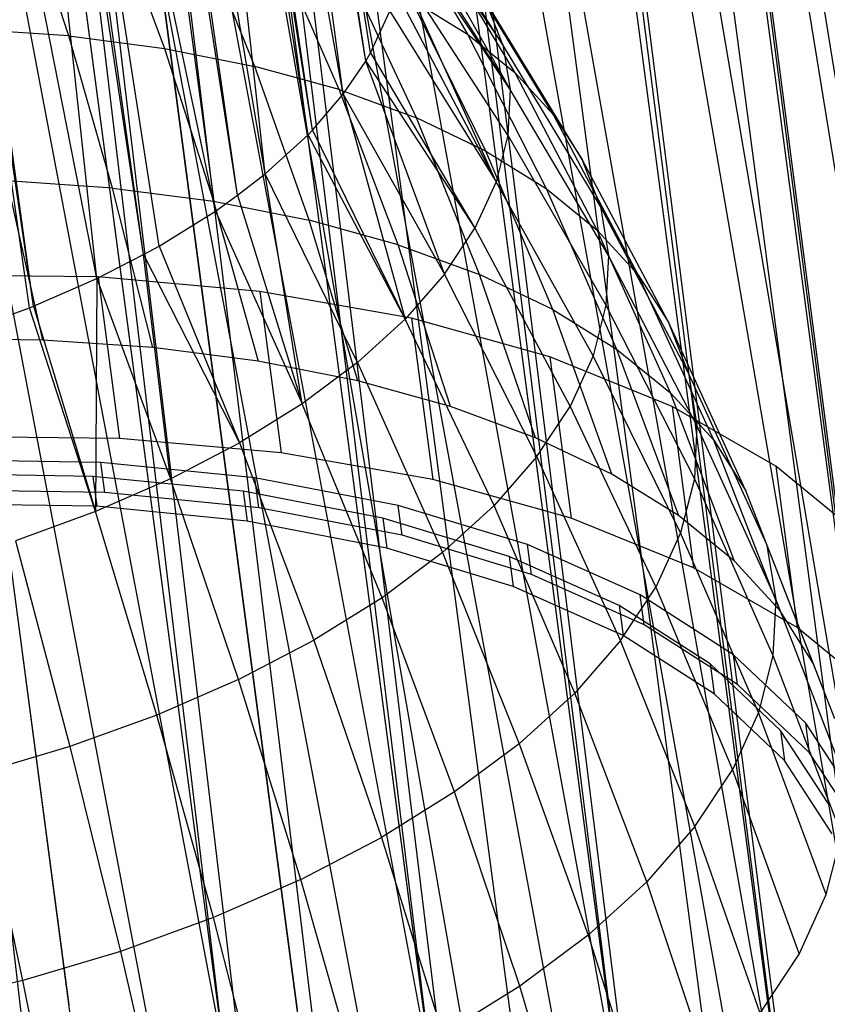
# Model space of a CAD drawing. Extents: x -23.4 to 23.6, y 0.3 to 4.
# Tile 11 of 189: x -22.124 to -21.667, y 1.08 to 1.637. Entities that reach past the tile are written whole.
import ezdxf

# ---------------------------------------------------------------- set-up
doc = ezdxf.new("R2010")
doc.units = 0
doc.header["$MEASUREMENT"] = 0
doc.layers.get('0').update_dxf_attribs({"color": 13, "linetype": 'CONTINUOUS'})

# ---------------------------------------------------------------- blocks, each defined once
blk = doc.blocks.new('FOURTY_V_PM_STL')
at = {"color": 0}
for p, q in [((-22.09624, 1.08014, -3.84648), (-22.477, 3.95314, -2.17325)), ((-22.09624, 1.08014, -3.84648), (-22.477, 3.95314, -2.17325)), ((-21.96707, 1.07754, -3.81261), (-22.34784, 3.95053, -2.13938)), ((-21.96707, 1.07754, -3.81261), (-22.34784, 3.95053, -2.13938)), ((-21.84491, 1.0634, -3.76054), (-22.22567, 3.93639, -2.08731)), ((-21.84491, 1.0634, -3.76054), (-22.22567, 3.93639, -2.08731)), ((-21.73324, 1.03815, -3.69176), (-22.11401, 3.91114, -2.01854)), ((-21.73324, 1.03815, -3.69176), (-22.11401, 3.91114, -2.01854)), ((-21.6353, 1.00249, -3.60826), (-22.01607, 3.87549, -1.93503)), ((-21.6353, 1.00249, -3.60826), (-22.01607, 3.87549, -1.93503)), ((-21.57031, 0.51212, -2.75148), (-21.95108, 3.38512, -1.07825)), ((-21.57031, 0.51212, -2.75148), (-21.95108, 3.38512, -1.07825)), ((-21.65559, 0.45219, -2.66798), (-22.03635, 3.32518, -0.99475)), ((-21.65559, 0.45219, -2.66798), (-22.03635, 3.32518, -0.99475)), ((-21.75681, 0.39872, -2.59921), (-22.13758, 3.27171, -0.92598)), ((-21.75681, 0.39872, -2.59921), (-22.13758, 3.27171, -0.92598)), ((-22.32862, 2.73885, -2.81284), (-22.00813, 1.04879, -3.7726)), ((-22.32862, 2.73885, -2.81284), (-22.00813, 1.04879, -3.7726)), ((-22.23198, 2.73775, -2.78895), (-22.00813, 1.04879, -3.7726)), ((-22.23198, 2.73775, -2.78895), (-22.00813, 1.04879, -3.7726)), ((-22.20915, 2.73644, -2.78151), (-21.89054, 1.03731, -3.72613)), ((-22.20915, 2.73644, -2.78151), (-21.89054, 1.03731, -3.72613)), ((-22.20915, 2.73644, -2.78151), (-22.00813, 1.04879, -3.7726)), ((-22.20915, 2.73644, -2.78151), (-22.00813, 1.04879, -3.7726)), ((-22.11439, 2.72627, -2.74249), (-21.89054, 1.03731, -3.72613)), ((-22.11439, 2.72627, -2.74249), (-21.89054, 1.03731, -3.72613)), ((-22.09614, 2.72336, -2.73334), (-21.78266, 1.01488, -3.66307)), ((-22.09614, 2.72336, -2.73334), (-21.78266, 1.01488, -3.66307)), ((-22.09614, 2.72336, -2.73334), (-21.89054, 1.03731, -3.72613)), ((-22.09614, 2.72336, -2.73334), (-21.89054, 1.03731, -3.72613)), ((-22.0065, 2.70384, -2.67942), (-21.78266, 1.01488, -3.66307)), ((-22.0065, 2.70384, -2.67942), (-21.78266, 1.01488, -3.66307)), ((-21.99285, 2.7, -2.66973), (-21.68777, 0.98218, -3.58532)), ((-21.99285, 2.7, -2.66973), (-21.68777, 0.98218, -3.58532)), ((-21.99285, 2.7, -2.66973), (-21.78266, 1.01488, -3.66307)), ((-21.99285, 2.7, -2.66973), (-21.78266, 1.01488, -3.66307)), ((-21.91161, 2.67113, -2.60168), (-21.68777, 0.98218, -3.58532)), ((-21.91161, 2.67113, -2.60168), (-21.68777, 0.98218, -3.58532)), ((-21.90225, 2.66702, -2.59249), (-21.60874, 0.9402, -3.49526)), ((-21.90225, 2.66702, -2.59249), (-21.60874, 0.9402, -3.49526)), ((-21.90225, 2.66702, -2.59249), (-21.68777, 0.98218, -3.58532)), ((-21.90225, 2.66702, -2.59249), (-21.68777, 0.98218, -3.58532)), ((-21.75681, 0.39872, -2.59921), (-22.151, 2.66038, -1.21793)), ((-21.87108, 0.35325, -2.54714), (-22.151, 2.66038, -1.21793)), ((-21.87108, 0.35325, -2.54714), (-22.151, 2.66038, -1.21793)), ((-21.75681, 0.39872, -2.59921), (-22.151, 2.66038, -1.21793)), ((-21.87108, 0.35325, -2.54714), (-22.1757, 2.65164, -1.20855)), ((-21.87108, 0.35325, -2.54714), (-22.1757, 2.65164, -1.20855)), ((-21.83259, 2.62915, -2.51161), (-21.60874, 0.9402, -3.49526)), ((-21.83259, 2.62915, -2.51161), (-21.60874, 0.9402, -3.49526)), ((-21.82696, 2.62538, -2.50385), (-21.548, 0.89022, -3.39561)), ((-21.82696, 2.62538, -2.50385), (-21.548, 0.89022, -3.39561)), ((-21.82696, 2.62538, -2.50385), (-21.60874, 0.9402, -3.49526)), ((-21.82696, 2.62538, -2.50385), (-21.60874, 0.9402, -3.49526)), ((-21.9951, 0.31709, -2.51327), (-22.29972, 2.61548, -1.17469)), ((-21.9951, 0.31709, -2.51327), (-22.29972, 2.61548, -1.17469)), ((-21.78028, 2.27325, -1.88861), (-21.5609, 0.57918, -2.86449)), ((-21.78028, 2.27325, -1.88861), (-21.5609, 0.57918, -2.86449)), ((-21.78028, 2.27325, -1.88861), (-21.51527, 0.64327, -2.96414)), ((-21.78028, 2.27325, -1.88861), (-21.51527, 0.64327, -2.96414)), ((-21.78474, 2.26814, -1.88084), (-21.5609, 0.57918, -2.86449)), ((-21.78474, 2.26814, -1.88084), (-21.5609, 0.57918, -2.86449)), ((-21.92835, 1.61367, -2.48026), (-22.02767, 2.26486, -2.12493)), ((-21.92835, 1.61367, -2.48026), (-22.02767, 2.26486, -2.12493)), ((-21.92562, 1.61837, -2.48771), (-22.02767, 2.26486, -2.12493)), ((-21.92562, 1.61837, -2.48771), (-22.02767, 2.26486, -2.12493)), ((-21.94108, 1.595, -2.45111), (-22.03207, 2.25707, -2.11254)), ((-21.94108, 1.595, -2.45111), (-22.03207, 2.25707, -2.11254)), ((-21.92835, 1.61367, -2.48026), (-22.03207, 2.25707, -2.11254)), ((-21.92835, 1.61367, -2.48026), (-22.03207, 2.25707, -2.11254)), ((-21.95853, 1.57472, -2.42026), (-22.05492, 2.22634, -2.06498)), ((-21.95853, 1.57472, -2.42026), (-22.05492, 2.22634, -2.06498)), ((-21.94108, 1.595, -2.45111), (-22.05492, 2.22634, -2.06498)), ((-21.94108, 1.595, -2.45111), (-22.05492, 2.22634, -2.06498)), ((-21.98525, 1.55006, -2.38399), (-22.06089, 2.21989, -2.05527)), ((-21.96103, 1.57214, -2.4164), (-22.06089, 2.21989, -2.05527)), ((-21.98525, 1.55006, -2.38399), (-22.06089, 2.21989, -2.05527)), ((-21.96103, 1.57214, -2.4164), (-22.06089, 2.21989, -2.05527)), ((-21.95853, 1.57472, -2.42026), (-22.06089, 2.21989, -2.05527)), ((-21.95853, 1.57472, -2.42026), (-22.06089, 2.21989, -2.05527)), ((-21.84214, 2.21343, -1.79997), (-21.62626, 0.51807, -2.77442)), ((-21.84214, 2.21343, -1.79997), (-21.62626, 0.51807, -2.77442)), ((-21.84214, 2.21343, -1.79997), (-21.5609, 0.57918, -2.86449)), ((-21.84214, 2.21343, -1.79997), (-21.5609, 0.57918, -2.86449)), ((-21.8501, 2.20702, -1.79078), (-21.62626, 0.51807, -2.77442)), ((-21.8501, 2.20702, -1.79078), (-21.62626, 0.51807, -2.77442)), ((-22.00091, 1.53788, -2.36664), (-22.0947, 2.18973, -2.01117)), ((-22.00091, 1.53788, -2.36664), (-22.0947, 2.18973, -2.01117)), ((-21.98525, 1.55006, -2.38399), (-22.0947, 2.18973, -2.01117)), ((-21.98525, 1.55006, -2.38399), (-22.0947, 2.18973, -2.01117)), ((-22.01347, 1.52899, -2.35424), (-22.10133, 2.18472, -2.00409)), ((-22.01347, 1.52899, -2.35424), (-22.10133, 2.18472, -2.00409)), ((-22.00091, 1.53788, -2.36664), (-22.10133, 2.18472, -2.00409)), ((-22.00091, 1.53788, -2.36664), (-22.10133, 2.18472, -2.00409)), ((-22.05411, 1.50432, -2.32113), (-22.14566, 2.15626, -1.96531)), ((-22.04536, 1.50918, -2.32749), (-22.14566, 2.15626, -1.96531)), ((-22.05411, 1.50432, -2.32113), (-22.14566, 2.15626, -1.96531)), ((-22.04536, 1.50918, -2.32749), (-22.14566, 2.15626, -1.96531)), ((-22.01347, 1.52899, -2.35424), (-22.14566, 2.15626, -1.96531)), ((-22.01347, 1.52899, -2.35424), (-22.14566, 2.15626, -1.96531)), ((-21.92102, 2.15799, -1.72273), (-21.70935, 0.46177, -2.69668)), ((-21.92102, 2.15799, -1.72273), (-21.70935, 0.46177, -2.69668)), ((-21.92102, 2.15799, -1.72273), (-21.62626, 0.51807, -2.77442)), ((-21.92102, 2.15799, -1.72273), (-21.62626, 0.51807, -2.77442)), ((-22.08057, 1.49086, -2.30404), (-22.15212, 2.15269, -1.96065)), ((-22.08057, 1.49086, -2.30404), (-22.15212, 2.15269, -1.96065)), ((-22.05411, 1.50432, -2.32113), (-22.15212, 2.15269, -1.96065)), ((-22.05411, 1.50432, -2.32113), (-22.15212, 2.15269, -1.96065)), ((-21.9332, 2.15073, -1.71303), (-21.70935, 0.46177, -2.69668)), ((-21.9332, 2.15073, -1.71303), (-21.70935, 0.46177, -2.69668)), ((-22.11643, 1.47513, -2.28519), (-22.20606, 2.12709, -1.92897)), ((-22.11643, 1.47513, -2.28519), (-22.20606, 2.12709, -1.92897)), ((-22.08057, 1.49086, -2.30404), (-22.20606, 2.12709, -1.92897)), ((-22.08057, 1.49086, -2.30404), (-22.20606, 2.12709, -1.92897)), ((-22.11868, 1.47423, -2.28415), (-22.21161, 2.12483, -1.92634)), ((-22.11868, 1.47423, -2.28415), (-22.21161, 2.12483, -1.92634)), ((-22.11643, 1.47513, -2.28519), (-22.21161, 2.12483, -1.92634)), ((-22.11643, 1.47513, -2.28519), (-22.21161, 2.12483, -1.92634)), ((-22.01466, 2.10853, -1.65911), (-21.80767, 0.41202, -2.63361)), ((-22.01466, 2.10853, -1.65911), (-21.80767, 0.41202, -2.63361)), ((-22.01466, 2.10853, -1.65911), (-21.70935, 0.46177, -2.69668)), ((-22.01466, 2.10853, -1.65911), (-21.70935, 0.46177, -2.69668)), ((-22.03151, 2.10097, -1.64997), (-21.80767, 0.41202, -2.63361)), ((-22.03151, 2.10097, -1.64997), (-21.80767, 0.41202, -2.63361)), ((-22.12035, 2.06647, -1.61095), (-21.91821, 0.3703, -2.58715)), ((-22.12035, 2.06647, -1.61095), (-21.91821, 0.3703, -2.58715)), ((-22.12035, 2.06647, -1.61095), (-21.80767, 0.41202, -2.63361)), ((-22.12035, 2.06647, -1.61095), (-21.80767, 0.41202, -2.63361)), ((-22.14205, 2.05926, -1.6035), (-21.91821, 0.3703, -2.58715)), ((-22.14205, 2.05926, -1.6035), (-21.91821, 0.3703, -2.58715)), ((-22.23507, 2.03302, -1.57962), (-22.03762, 0.3379, -2.55869)), ((-22.23507, 2.03302, -1.57962), (-22.03762, 0.3379, -2.55869)), ((-22.23507, 2.03302, -1.57962), (-21.91821, 0.3703, -2.58715)), ((-22.23507, 2.03302, -1.57962), (-21.91821, 0.3703, -2.58715)), ((-21.8509, 1.623, -2.7038), (-21.9185, 1.7305, -2.67863)), ((-21.8509, 1.623, -2.7038), (-21.9185, 1.7305, -2.67863)), ((-22.09643, 1.62797, -3.23154), (-22.12308, 1.70954, -3.14402)), ((-22.09643, 1.62797, -3.23154), (-22.12308, 1.70954, -3.14402)), ((-21.91986, 1.71249, -2.87316), (-21.87075, 1.62894, -2.9482)), ((-21.91986, 1.71249, -2.87316), (-21.87075, 1.62894, -2.9482)), ((-21.91144, 1.71163, -2.64463), (-21.8509, 1.623, -2.7038)), ((-21.91144, 1.71163, -2.64463), (-21.8509, 1.623, -2.7038)), ((-21.91144, 1.71163, -2.64463), (-21.84674, 1.5977, -2.65941)), ((-21.91144, 1.71163, -2.64463), (-21.84674, 1.5977, -2.65941)), ((-22.07253, 1.70298, -3.12125), (-22.04231, 1.62095, -3.20716)), ((-22.07253, 1.70298, -3.12125), (-22.04231, 1.62095, -3.20716)), ((-21.99109, 1.61079, -3.17807), (-22.0247, 1.6935, -3.09408)), ((-21.99109, 1.61079, -3.17807), (-22.0247, 1.6935, -3.09408)), ((-21.908, 1.69283, -2.61155), (-21.84674, 1.5977, -2.65941)), ((-21.908, 1.69283, -2.61155), (-21.84674, 1.5977, -2.65941)), ((-21.84379, 1.60706, -2.90449), (-21.89511, 1.6924, -2.83302)), ((-21.84379, 1.60706, -2.90449), (-21.89511, 1.6924, -2.83302)), ((-21.84674, 1.5977, -2.65941), (-21.90771, 1.68888, -2.60471)), ((-21.84674, 1.5977, -2.65941), (-21.90771, 1.68888, -2.60471)), ((-21.94336, 1.59762, -3.14459), (-21.98012, 1.6812, -3.06282)), ((-21.94336, 1.59762, -3.14459), (-21.98012, 1.6812, -3.06282)), ((-21.82213, 1.58334, -2.85884), (-21.87522, 1.67062, -2.7911)), ((-21.82213, 1.58334, -2.85884), (-21.87522, 1.67062, -2.7911)), ((-21.89965, 1.58158, -3.10711), (-21.93931, 1.66622, -3.02781)), ((-21.89965, 1.58158, -3.10711), (-21.93931, 1.66622, -3.02781)), ((-21.85467, 1.54555, -2.57167), (-21.90884, 1.66558, -2.56495)), ((-21.848, 1.57178, -2.6152), (-21.90884, 1.66558, -2.56495)), ((-21.85467, 1.54555, -2.57167), (-21.90884, 1.66558, -2.56495)), ((-21.848, 1.57178, -2.6152), (-21.90884, 1.66558, -2.56495)), ((-21.91132, 1.65346, -2.54472), (-21.85467, 1.54555, -2.57167)), ((-21.91132, 1.65346, -2.54472), (-21.85467, 1.54555, -2.57167)), ((-21.86047, 1.56286, -3.06605), (-21.90271, 1.64873, -2.98946)), ((-21.90271, 1.64873, -2.98946), (-21.87075, 1.62894, -2.9482)), ((-21.90271, 1.64873, -2.98946), (-21.87075, 1.62894, -2.9482)), ((-21.86047, 1.56286, -3.06605), (-21.90271, 1.64873, -2.98946)), ((-21.8509, 1.623, -2.7038), (-21.86043, 1.6474, -2.74786)), ((-21.8509, 1.623, -2.7038), (-21.86043, 1.6474, -2.74786)), ((-21.80603, 1.55805, -2.81175), (-21.86043, 1.6474, -2.74786)), ((-21.80603, 1.55805, -2.81175), (-21.86043, 1.6474, -2.74786)), ((-21.92562, 1.61837, -2.48771), (-21.91484, 1.64198, -2.52581)), ((-21.92562, 1.61837, -2.48771), (-21.91484, 1.64198, -2.52581)), ((-21.91484, 1.64198, -2.52581), (-21.85467, 1.54555, -2.57167)), ((-21.91484, 1.64198, -2.52581), (-21.85467, 1.54555, -2.57167)), ((-22.09643, 1.62797, -3.23154), (-22.15284, 1.63178, -3.25092)), ((-22.09643, 1.62797, -3.23154), (-22.15284, 1.63178, -3.25092)), ((-22.07168, 1.54199, -3.31532), (-22.09643, 1.62797, -3.23154)), ((-22.09643, 1.62797, -3.23154), (-22.04231, 1.62095, -3.20716)), ((-22.09643, 1.62797, -3.23154), (-22.04231, 1.62095, -3.20716)), ((-22.07168, 1.54199, -3.31532), (-22.09643, 1.62797, -3.23154)), ((-21.87075, 1.62894, -2.9482), (-21.82625, 1.54166, -3.02186)), ((-21.87075, 1.62894, -2.9482), (-21.82625, 1.54166, -3.02186)), ((-21.87075, 1.62894, -2.9482), (-21.84379, 1.60706, -2.90449)), ((-21.87075, 1.62894, -2.9482), (-21.84379, 1.60706, -2.90449)), ((-22.04231, 1.62095, -3.20716), (-22.01455, 1.53458, -3.28959)), ((-22.04231, 1.62095, -3.20716), (-22.01455, 1.53458, -3.28959)), ((-22.04231, 1.62095, -3.20716), (-21.99109, 1.61079, -3.17807)), ((-22.04231, 1.62095, -3.20716), (-21.99109, 1.61079, -3.17807)), ((-21.79565, 1.53148, -2.76377), (-21.8509, 1.623, -2.7038)), ((-21.8509, 1.623, -2.7038), (-21.84674, 1.5977, -2.65941)), ((-21.8509, 1.623, -2.7038), (-21.84674, 1.5977, -2.65941)), ((-21.79565, 1.53148, -2.76377), (-21.8509, 1.623, -2.7038)), ((-21.92835, 1.61367, -2.48026), (-21.92562, 1.61837, -2.48771)), ((-21.92835, 1.61367, -2.48026), (-21.92562, 1.61837, -2.48771)), ((-21.92562, 1.61837, -2.48771), (-21.86667, 1.51929, -2.52932)), ((-21.92562, 1.61837, -2.48771), (-21.86667, 1.51929, -2.52932)), ((-21.94336, 1.59762, -3.14459), (-21.99109, 1.61079, -3.17807)), ((-21.94336, 1.59762, -3.14459), (-21.99109, 1.61079, -3.17807)), ((-21.96049, 1.52386, -3.25888), (-21.99109, 1.61079, -3.17807)), ((-21.96049, 1.52386, -3.25888), (-21.99109, 1.61079, -3.17807)), ((-21.94108, 1.595, -2.45111), (-21.92835, 1.61367, -2.48026)), ((-21.94108, 1.595, -2.45111), (-21.92835, 1.61367, -2.48026)), ((-21.88385, 1.4933, -2.48861), (-21.92835, 1.61367, -2.48026)), ((-21.92835, 1.61367, -2.48026), (-21.86667, 1.51929, -2.52932)), ((-21.92835, 1.61367, -2.48026), (-21.86667, 1.51929, -2.52932)), ((-21.88385, 1.4933, -2.48861), (-21.92835, 1.61367, -2.48026)), ((-21.82213, 1.58334, -2.85884), (-21.84379, 1.60706, -2.90449)), ((-21.82213, 1.58334, -2.85884), (-21.84379, 1.60706, -2.90449)), ((-21.79738, 1.51824, -2.97507), (-21.84379, 1.60706, -2.90449)), ((-21.79738, 1.51824, -2.97507), (-21.84379, 1.60706, -2.90449)), ((-21.95853, 1.57472, -2.42026), (-21.94108, 1.595, -2.45111)), ((-21.95853, 1.57472, -2.42026), (-21.94108, 1.595, -2.45111)), ((-21.9101, 1.50996, -3.22354), (-21.94336, 1.59762, -3.14459)), ((-21.94336, 1.59762, -3.14459), (-21.89965, 1.58158, -3.10711)), ((-21.94336, 1.59762, -3.14459), (-21.89965, 1.58158, -3.10711)), ((-21.9101, 1.50996, -3.22354), (-21.94336, 1.59762, -3.14459)), ((-21.94108, 1.595, -2.45111), (-21.88385, 1.4933, -2.48861)), ((-21.94108, 1.595, -2.45111), (-21.88385, 1.4933, -2.48861)), ((-21.94108, 1.595, -2.45111), (-21.90604, 1.46789, -2.45002)), ((-21.94108, 1.595, -2.45111), (-21.90604, 1.46789, -2.45002)), ((-21.84674, 1.5977, -2.65941), (-21.848, 1.57178, -2.6152)), ((-21.84674, 1.5977, -2.65941), (-21.848, 1.57178, -2.6152)), ((-21.79112, 1.50393, -2.71543), (-21.84674, 1.5977, -2.65941)), ((-21.79112, 1.50393, -2.71543), (-21.84674, 1.5977, -2.65941)), ((-21.86047, 1.56286, -3.06605), (-21.89965, 1.58158, -3.10711)), ((-21.86047, 1.56286, -3.06605), (-21.89965, 1.58158, -3.10711)), ((-21.86396, 1.49303, -3.18397), (-21.89965, 1.58158, -3.10711)), ((-21.86396, 1.49303, -3.18397), (-21.89965, 1.58158, -3.10711)), ((-21.77419, 1.49284, -2.92618), (-21.82213, 1.58334, -2.85884)), ((-21.82213, 1.58334, -2.85884), (-21.80603, 1.55805, -2.81175)), ((-21.82213, 1.58334, -2.85884), (-21.80603, 1.55805, -2.81175)), ((-21.77419, 1.49284, -2.92618), (-21.82213, 1.58334, -2.85884)), ((-21.98525, 1.55006, -2.38399), (-21.96103, 1.57214, -2.4164)), ((-21.98525, 1.55006, -2.38399), (-21.96103, 1.57214, -2.4164)), ((-21.96103, 1.57214, -2.4164), (-21.95853, 1.57472, -2.42026)), ((-21.96103, 1.57214, -2.4164), (-21.95853, 1.57472, -2.42026)), ((-21.90604, 1.46789, -2.45002), (-21.96103, 1.57214, -2.4164)), ((-21.90604, 1.46789, -2.45002), (-21.96103, 1.57214, -2.4164)), ((-21.95853, 1.57472, -2.42026), (-21.90604, 1.46789, -2.45002)), ((-21.95853, 1.57472, -2.42026), (-21.90604, 1.46789, -2.45002)), ((-21.848, 1.57178, -2.6152), (-21.85467, 1.54555, -2.57167)), ((-21.848, 1.57178, -2.6152), (-21.85467, 1.54555, -2.57167)), ((-21.848, 1.57178, -2.6152), (-21.7925, 1.47571, -2.66729)), ((-21.848, 1.57178, -2.6152), (-21.7925, 1.47571, -2.66729)), ((-21.82259, 1.47326, -3.14062), (-21.86047, 1.56286, -3.06605)), ((-21.86047, 1.56286, -3.06605), (-21.82625, 1.54166, -3.02186)), ((-21.86047, 1.56286, -3.06605), (-21.82625, 1.54166, -3.02186)), ((-21.82259, 1.47326, -3.14062), (-21.86047, 1.56286, -3.06605)), ((-21.79565, 1.53148, -2.76377), (-21.80603, 1.55805, -2.81175)), ((-21.79565, 1.53148, -2.76377), (-21.80603, 1.55805, -2.81175)), ((-21.75694, 1.46576, -2.87577), (-21.80603, 1.55805, -2.81175)), ((-21.75694, 1.46576, -2.87577), (-21.80603, 1.55805, -2.81175)), ((-22.00091, 1.53788, -2.36664), (-21.98525, 1.55006, -2.38399)), ((-22.00091, 1.53788, -2.36664), (-21.98525, 1.55006, -2.38399)), ((-21.96435, 1.4199, -2.3809), (-21.98525, 1.55006, -2.38399)), ((-21.93297, 1.44333, -2.41398), (-21.98525, 1.55006, -2.38399)), ((-21.96435, 1.4199, -2.3809), (-21.98525, 1.55006, -2.38399)), ((-21.93297, 1.44333, -2.41398), (-21.98525, 1.55006, -2.38399)), ((-22.07168, 1.54199, -3.31532), (-22.13123, 1.54602, -3.33578)), ((-22.07168, 1.54199, -3.31532), (-22.13123, 1.54602, -3.33578)), ((-22.11101, 1.45602, -3.4165), (-22.13123, 1.54602, -3.33578)), ((-22.11101, 1.45602, -3.4165), (-22.13123, 1.54602, -3.33578)), ((-21.85467, 1.54555, -2.57167), (-21.86667, 1.51929, -2.52932)), ((-21.85467, 1.54555, -2.57167), (-21.86667, 1.51929, -2.52932)), ((-21.79976, 1.44714, -2.61989), (-21.85467, 1.54555, -2.57167)), ((-21.79976, 1.44714, -2.61989), (-21.85467, 1.54555, -2.57167)), ((-22.04891, 1.45183, -3.39517), (-22.07168, 1.54199, -3.31532)), ((-22.07168, 1.54199, -3.31532), (-22.01455, 1.53458, -3.28959)), ((-22.07168, 1.54199, -3.31532), (-22.01455, 1.53458, -3.28959)), ((-22.04891, 1.45183, -3.39517), (-22.07168, 1.54199, -3.31532)), ((-22.01347, 1.52899, -2.35424), (-22.00091, 1.53788, -2.36664)), ((-22.01347, 1.52899, -2.35424), (-22.00091, 1.53788, -2.36664)), ((-22.00091, 1.53788, -2.36664), (-21.96435, 1.4199, -2.3809)), ((-22.00091, 1.53788, -2.36664), (-21.96435, 1.4199, -2.3809)), ((-21.82625, 1.54166, -3.02186), (-21.78647, 1.45089, -3.09398)), ((-21.82625, 1.54166, -3.02186), (-21.78647, 1.45089, -3.09398)), ((-21.82625, 1.54166, -3.02186), (-21.79738, 1.51824, -2.97507)), ((-21.82625, 1.54166, -3.02186), (-21.79738, 1.51824, -2.97507)), ((-22.01455, 1.53458, -3.28959), (-21.98934, 1.4441, -3.36834)), ((-22.01455, 1.53458, -3.28959), (-21.98934, 1.4441, -3.36834)), ((-22.01455, 1.53458, -3.28959), (-21.96049, 1.52386, -3.25888)), ((-22.01455, 1.53458, -3.28959), (-21.96049, 1.52386, -3.25888)), ((-21.74583, 1.43731, -2.82439), (-21.79565, 1.53148, -2.76377)), ((-21.79565, 1.53148, -2.76377), (-21.79112, 1.50393, -2.71543)), ((-21.79565, 1.53148, -2.76377), (-21.79112, 1.50393, -2.71543)), ((-21.74583, 1.43731, -2.82439), (-21.79565, 1.53148, -2.76377)), ((-22.04536, 1.50918, -2.32749), (-22.01347, 1.52899, -2.35424)), ((-22.04536, 1.50918, -2.32749), (-22.01347, 1.52899, -2.35424)), ((-22.01347, 1.52899, -2.35424), (-21.96435, 1.4199, -2.3809)), ((-22.01347, 1.52899, -2.35424), (-21.96435, 1.4199, -2.3809)), ((-21.9101, 1.50996, -3.22354), (-21.96049, 1.52386, -3.25888)), ((-21.9101, 1.50996, -3.22354), (-21.96049, 1.52386, -3.25888)), ((-21.93296, 1.43292, -3.33631), (-21.96049, 1.52386, -3.25888)), ((-21.93296, 1.43292, -3.33631), (-21.96049, 1.52386, -3.25888)), ((-21.88385, 1.4933, -2.48861), (-21.86667, 1.51929, -2.52932)), ((-21.88385, 1.4933, -2.48861), (-21.86667, 1.51929, -2.52932)), ((-21.86667, 1.51929, -2.52932), (-21.81282, 1.41855, -2.57376)), ((-21.86667, 1.51929, -2.52932), (-21.81282, 1.41855, -2.57376)), ((-21.77419, 1.49284, -2.92618), (-21.79738, 1.51824, -2.97507)), ((-21.77419, 1.49284, -2.92618), (-21.79738, 1.51824, -2.97507)), ((-21.75599, 1.42615, -3.04457), (-21.79738, 1.51824, -2.97507)), ((-21.75599, 1.42615, -3.04457), (-21.79738, 1.51824, -2.97507)), ((-22.05411, 1.50432, -2.32113), (-22.04536, 1.50918, -2.32749)), ((-22.05411, 1.50432, -2.32113), (-22.04536, 1.50918, -2.32749)), ((-22.04536, 1.50918, -2.32749), (-21.99981, 1.39788, -2.35115)), ((-22.04536, 1.50918, -2.32749), (-21.99981, 1.39788, -2.35115)), ((-21.88042, 1.41842, -3.29946), (-21.9101, 1.50996, -3.22354)), ((-21.9101, 1.50996, -3.22354), (-21.86396, 1.49303, -3.18397)), ((-21.9101, 1.50996, -3.22354), (-21.86396, 1.49303, -3.18397)), ((-21.88042, 1.41842, -3.29946), (-21.9101, 1.50996, -3.22354)), ((-22.08057, 1.49086, -2.30404), (-22.05411, 1.50432, -2.32113)), ((-22.08057, 1.49086, -2.30404), (-22.05411, 1.50432, -2.32113)), ((-22.03895, 1.3775, -2.32507), (-22.05411, 1.50432, -2.32113)), ((-22.05411, 1.50432, -2.32113), (-21.99981, 1.39788, -2.35115)), ((-22.05411, 1.50432, -2.32113), (-21.99981, 1.39788, -2.35115)), ((-22.03895, 1.3775, -2.32507), (-22.05411, 1.50432, -2.32113)), ((-21.79112, 1.50393, -2.71543), (-21.7925, 1.47571, -2.66729)), ((-21.79112, 1.50393, -2.71543), (-21.7925, 1.47571, -2.66729)), ((-21.74099, 1.40781, -2.77263), (-21.79112, 1.50393, -2.71543)), ((-21.74099, 1.40781, -2.77263), (-21.79112, 1.50393, -2.71543)), ((-22.07985, 1.49172, -3.4707), (-22.17532, 1.4927, -3.4941)), ((-22.07985, 1.49172, -3.4707), (-22.17532, 1.4927, -3.4941)), ((-21.88385, 1.4933, -2.48861), (-21.90604, 1.46789, -2.45002)), ((-21.88385, 1.4933, -2.48861), (-21.90604, 1.46789, -2.45002)), ((-21.83154, 1.39025, -2.52944), (-21.88385, 1.4933, -2.48861)), ((-21.83154, 1.39025, -2.52944), (-21.88385, 1.4933, -2.48861)), ((-21.82259, 1.47326, -3.14062), (-21.86396, 1.49303, -3.18397)), ((-21.82259, 1.47326, -3.14062), (-21.86396, 1.49303, -3.18397)), ((-21.83231, 1.40077, -3.2582), (-21.86396, 1.49303, -3.18397)), ((-21.83231, 1.40077, -3.2582), (-21.86396, 1.49303, -3.18397)), ((-21.73151, 1.39934, -2.99297), (-21.77419, 1.49284, -2.92618)), ((-21.77419, 1.49284, -2.92618), (-21.75694, 1.46576, -2.87577)), ((-21.77419, 1.49284, -2.92618), (-21.75694, 1.46576, -2.87577)), ((-21.73151, 1.39934, -2.99297), (-21.77419, 1.49284, -2.92618)), ((-22.11643, 1.47513, -2.28519), (-22.08057, 1.49086, -2.30404)), ((-22.11643, 1.47513, -2.28519), (-22.08057, 1.49086, -2.30404)), ((-22.08057, 1.49086, -2.30404), (-22.08134, 1.35901, -2.30296)), ((-22.08057, 1.49086, -2.30404), (-22.08134, 1.35901, -2.30296)), ((-22.08057, 1.49086, -2.30404), (-22.03895, 1.3775, -2.32507)), ((-22.08057, 1.49086, -2.30404), (-22.03895, 1.3775, -2.32507)), ((-21.98828, 1.48357, -3.43588), (-22.07985, 1.49172, -3.4707)), ((-22.07985, 1.49172, -3.4707), (-22.06776, 1.40046, -3.52385)), ((-21.98828, 1.48357, -3.43588), (-22.07985, 1.49172, -3.4707)), ((-22.07985, 1.49172, -3.4707), (-22.06776, 1.40046, -3.52385)), ((-21.90248, 1.46844, -3.39036), (-21.98828, 1.48357, -3.43588)), ((-21.98828, 1.48357, -3.43588), (-21.97619, 1.39232, -3.48903)), ((-21.90248, 1.46844, -3.39036), (-21.98828, 1.48357, -3.43588)), ((-21.98828, 1.48357, -3.43588), (-21.97619, 1.39232, -3.48903)), ((-21.7925, 1.47571, -2.66729), (-21.79976, 1.44714, -2.61989)), ((-21.7925, 1.47571, -2.66729), (-21.79976, 1.44714, -2.61989)), ((-21.7925, 1.47571, -2.66729), (-21.74246, 1.3776, -2.72109)), ((-21.7925, 1.47571, -2.66729), (-21.74246, 1.3776, -2.72109)), ((-22.15928, 1.45947, -2.26806), (-22.11868, 1.47423, -2.28415)), ((-22.15928, 1.45947, -2.26806), (-22.11868, 1.47423, -2.28415)), ((-22.11868, 1.47423, -2.28415), (-22.11643, 1.47513, -2.28519)), ((-22.11868, 1.47423, -2.28415), (-22.11643, 1.47513, -2.28519)), ((-22.08134, 1.35901, -2.30296), (-22.11868, 1.47423, -2.28415)), ((-22.08134, 1.35901, -2.30296), (-22.11868, 1.47423, -2.28415)), ((-22.11643, 1.47513, -2.28519), (-22.08134, 1.35901, -2.30296)), ((-22.11643, 1.47513, -2.28519), (-22.08134, 1.35901, -2.30296)), ((-21.78917, 1.38016, -3.213), (-21.82259, 1.47326, -3.14062)), ((-21.82259, 1.47326, -3.14062), (-21.78647, 1.45089, -3.09398)), ((-21.82259, 1.47326, -3.14062), (-21.78647, 1.45089, -3.09398)), ((-21.78917, 1.38016, -3.213), (-21.82259, 1.47326, -3.14062)), ((-21.90604, 1.46789, -2.45002), (-21.93297, 1.44333, -2.41398)), ((-21.90604, 1.46789, -2.45002), (-21.93297, 1.44333, -2.41398)), ((-21.8557, 1.36257, -2.48741), (-21.90604, 1.46789, -2.45002)), ((-21.8557, 1.36257, -2.48741), (-21.90604, 1.46789, -2.45002)), ((-21.82419, 1.44661, -3.33507), (-21.90248, 1.46844, -3.39036)), ((-21.90248, 1.46844, -3.39036), (-21.89039, 1.37718, -3.44351)), ((-21.82419, 1.44661, -3.33507), (-21.90248, 1.46844, -3.39036)), ((-21.90248, 1.46844, -3.39036), (-21.89039, 1.37718, -3.44351)), ((-21.74583, 1.43731, -2.82439), (-21.75694, 1.46576, -2.87577)), ((-21.74583, 1.43731, -2.82439), (-21.75694, 1.46576, -2.87577)), ((-21.7133, 1.37076, -2.93975), (-21.75694, 1.46576, -2.87577)), ((-21.7133, 1.37076, -2.93975), (-21.75694, 1.46576, -2.87577)), ((-22.11101, 1.45602, -3.4165), (-22.17493, 1.45664, -3.4321)), ((-22.11101, 1.45602, -3.4165), (-22.17493, 1.45664, -3.4321)), ((-22.04891, 1.45183, -3.39517), (-22.11101, 1.45602, -3.4165)), ((-22.04891, 1.45183, -3.39517), (-22.11101, 1.45602, -3.4165)), ((-21.98934, 1.4441, -3.36834), (-22.04891, 1.45183, -3.39517)), ((-21.98934, 1.4441, -3.36834), (-22.04891, 1.45183, -3.39517)), ((-21.78647, 1.45089, -3.09398), (-21.7515, 1.35682, -3.16436)), ((-21.78647, 1.45089, -3.09398), (-21.7515, 1.35682, -3.16436)), ((-21.78647, 1.45089, -3.09398), (-21.75599, 1.42615, -3.04457)), ((-21.78647, 1.45089, -3.09398), (-21.75599, 1.42615, -3.04457)), ((-21.93296, 1.43292, -3.33631), (-21.98934, 1.4441, -3.36834)), ((-21.93296, 1.43292, -3.33631), (-21.98934, 1.4441, -3.36834)), ((-21.93297, 1.44333, -2.41398), (-21.96435, 1.4199, -2.3809)), ((-21.93297, 1.44333, -2.41398), (-21.96435, 1.4199, -2.3809)), ((-21.93297, 1.44333, -2.41398), (-21.88503, 1.33583, -2.44816)), ((-21.93297, 1.44333, -2.41398), (-21.88503, 1.33583, -2.44816)), ((-21.755, 1.41854, -3.27113), (-21.82419, 1.44661, -3.33507)), ((-21.82419, 1.44661, -3.33507), (-21.81209, 1.35535, -3.38822)), ((-21.755, 1.41854, -3.27113), (-21.82419, 1.44661, -3.33507)), ((-21.82419, 1.44661, -3.33507), (-21.81209, 1.35535, -3.38822)), ((-21.79976, 1.44714, -2.61989), (-21.81282, 1.41855, -2.57376)), ((-21.79976, 1.44714, -2.61989), (-21.81282, 1.41855, -2.57376)), ((-21.75023, 1.34701, -2.67033), (-21.79976, 1.44714, -2.61989)), ((-21.75023, 1.34701, -2.67033), (-21.79976, 1.44714, -2.61989)), ((-21.70157, 1.34072, -2.88551), (-21.74583, 1.43731, -2.82439)), ((-21.74583, 1.43731, -2.82439), (-21.74099, 1.40781, -2.77263)), ((-21.74583, 1.43731, -2.82439), (-21.74099, 1.40781, -2.77263)), ((-21.70157, 1.34072, -2.88551), (-21.74583, 1.43731, -2.82439)), ((-21.88042, 1.41842, -3.29946), (-21.93296, 1.43292, -3.33631)), ((-21.88042, 1.41842, -3.29946), (-21.93296, 1.43292, -3.33631)), ((-21.73151, 1.39934, -2.99297), (-21.75599, 1.42615, -3.04457)), ((-21.73151, 1.39934, -2.99297), (-21.75599, 1.42615, -3.04457)), ((-21.71972, 1.33103, -3.11284), (-21.75599, 1.42615, -3.04457)), ((-21.71972, 1.33103, -3.11284), (-21.75599, 1.42615, -3.04457)), ((-21.96435, 1.4199, -2.3809), (-21.99981, 1.39788, -2.35115)), ((-21.96435, 1.4199, -2.3809), (-21.99981, 1.39788, -2.35115)), ((-21.91919, 1.31032, -2.41214), (-21.96435, 1.4199, -2.3809)), ((-21.91919, 1.31032, -2.41214), (-21.96435, 1.4199, -2.3809)), ((-21.83231, 1.40077, -3.2582), (-21.88042, 1.41842, -3.29946)), ((-21.83231, 1.40077, -3.2582), (-21.88042, 1.41842, -3.29946)), ((-21.83154, 1.39025, -2.52944), (-21.81282, 1.41855, -2.57376)), ((-21.83154, 1.39025, -2.52944), (-21.81282, 1.41855, -2.57376)), ((-21.81282, 1.41855, -2.57376), (-21.76422, 1.31639, -2.62094)), ((-21.81282, 1.41855, -2.57376), (-21.76422, 1.31639, -2.62094)), ((-21.69633, 1.3848, -3.19983), (-21.755, 1.41854, -3.27113)), ((-21.755, 1.41854, -3.27113), (-21.74291, 1.32728, -3.32427)), ((-21.69633, 1.3848, -3.19983), (-21.755, 1.41854, -3.27113)), ((-21.755, 1.41854, -3.27113), (-21.74291, 1.32728, -3.32427)), ((-21.74099, 1.40781, -2.77263), (-21.74246, 1.3776, -2.72109)), ((-21.74099, 1.40781, -2.77263), (-21.74246, 1.3776, -2.72109)), ((-21.69646, 1.30958, -2.83087), (-21.74099, 1.40781, -2.77263)), ((-21.69646, 1.30958, -2.83087), (-21.74099, 1.40781, -2.77263)), ((-22.06776, 1.40046, -3.52385), (-22.16323, 1.40144, -3.54725)), ((-22.06776, 1.40046, -3.52385), (-22.16323, 1.40144, -3.54725)), ((-21.97619, 1.39232, -3.48903), (-22.06776, 1.40046, -3.52385)), ((-21.97619, 1.39232, -3.48903), (-22.06776, 1.40046, -3.52385)), ((-22.03895, 1.3775, -2.32507), (-21.99981, 1.39788, -2.35115)), ((-22.03895, 1.3775, -2.32507), (-21.99981, 1.39788, -2.35115)), ((-21.99981, 1.39788, -2.35115), (-21.95781, 1.28633, -2.37974)), ((-21.99981, 1.39788, -2.35115), (-21.95781, 1.28633, -2.37974)), ((-21.78917, 1.38016, -3.213), (-21.83231, 1.40077, -3.2582)), ((-21.78917, 1.38016, -3.213), (-21.83231, 1.40077, -3.2582)), ((-21.69419, 1.30308, -3.05903), (-21.73151, 1.39934, -2.99297)), ((-21.73151, 1.39934, -2.99297), (-21.7133, 1.37076, -2.93975)), ((-21.73151, 1.39934, -2.99297), (-21.7133, 1.37076, -2.93975)), ((-21.69419, 1.30308, -3.05903), (-21.73151, 1.39934, -2.99297)), ((-21.89039, 1.37718, -3.44351), (-21.97619, 1.39232, -3.48903)), ((-21.89039, 1.37718, -3.44351), (-21.97619, 1.39232, -3.48903)), ((-22.07827, 1.38677, -3.46337), (-22.1695, 1.3882, -3.48659)), ((-22.07827, 1.38677, -3.46337), (-22.1695, 1.3882, -3.48659)), ((-22.07603, 1.36987, -3.47321), (-22.07827, 1.38677, -3.46337)), ((-22.07603, 1.36987, -3.47321), (-22.07827, 1.38677, -3.46337)), ((-21.99114, 1.37816, -3.42876), (-22.07827, 1.38677, -3.46337)), ((-21.99114, 1.37816, -3.42876), (-22.07827, 1.38677, -3.46337)), ((-21.83154, 1.39025, -2.52944), (-21.8557, 1.36257, -2.48741)), ((-21.83154, 1.39025, -2.52944), (-21.8557, 1.36257, -2.48741)), ((-21.78426, 1.28609, -2.57348), (-21.83154, 1.39025, -2.52944)), ((-21.78426, 1.28609, -2.57348), (-21.83154, 1.39025, -2.52944)), ((-21.64937, 1.34607, -3.12265), (-21.69633, 1.3848, -3.19983)), ((-21.69633, 1.3848, -3.19983), (-21.68424, 1.29354, -3.25298)), ((-21.64937, 1.34607, -3.12265), (-21.69633, 1.3848, -3.19983)), ((-21.69633, 1.3848, -3.19983), (-21.68424, 1.29354, -3.25298)), ((-22.08275, 1.37892, -3.45091), (-22.17175, 1.38031, -3.47356)), ((-22.08275, 1.37892, -3.45091), (-22.17175, 1.38031, -3.47356)), ((-21.99775, 1.37052, -3.41715), (-22.08275, 1.37892, -3.45091)), ((-22.08275, 1.37892, -3.45091), (-22.08051, 1.36202, -3.46075)), ((-21.99775, 1.37052, -3.41715), (-22.08275, 1.37892, -3.45091)), ((-22.08275, 1.37892, -3.45091), (-22.08051, 1.36202, -3.46075)), ((-22.03895, 1.3775, -2.32507), (-22.08134, 1.35901, -2.30296)), ((-22.03895, 1.3775, -2.32507), (-22.08134, 1.35901, -2.30296)), ((-22.00044, 1.26414, -2.35134), (-22.03895, 1.3775, -2.32507)), ((-22.00044, 1.26414, -2.35134), (-22.03895, 1.3775, -2.32507)), ((-21.9889, 1.36126, -3.43861), (-21.99114, 1.37816, -3.42876)), ((-21.9889, 1.36126, -3.43861), (-21.99114, 1.37816, -3.42876)), ((-21.91004, 1.36257, -3.38354), (-21.99114, 1.37816, -3.42876)), ((-21.91004, 1.36257, -3.38354), (-21.99114, 1.37816, -3.42876)), ((-21.81209, 1.35535, -3.38822), (-21.89039, 1.37718, -3.44351)), ((-21.81209, 1.35535, -3.38822), (-21.89039, 1.37718, -3.44351)), ((-21.7515, 1.35682, -3.16436), (-21.78917, 1.38016, -3.213)), ((-21.7515, 1.35682, -3.16436), (-21.78917, 1.38016, -3.213)), ((-21.74246, 1.3776, -2.72109), (-21.75023, 1.34701, -2.67033)), ((-21.74246, 1.3776, -2.72109), (-21.75023, 1.34701, -2.67033)), ((-21.74246, 1.3776, -2.72109), (-21.69801, 1.27768, -2.77645)), ((-21.74246, 1.3776, -2.72109), (-21.69801, 1.27768, -2.77645)), ((-22.07603, 1.36987, -3.47321), (-22.16726, 1.3713, -3.49643)), ((-22.07603, 1.36987, -3.47321), (-22.16726, 1.3713, -3.49643)), ((-21.9889, 1.36126, -3.43861), (-22.07603, 1.36987, -3.47321)), ((-21.9889, 1.36126, -3.43861), (-22.07603, 1.36987, -3.47321)), ((-21.91864, 1.35531, -3.37303), (-21.99775, 1.37052, -3.41715)), ((-21.99775, 1.37052, -3.41715), (-21.99551, 1.35362, -3.42699)), ((-21.91864, 1.35531, -3.37303), (-21.99775, 1.37052, -3.41715)), ((-21.99775, 1.37052, -3.41715), (-21.99551, 1.35362, -3.42699)), ((-21.70157, 1.34072, -2.88551), (-21.7133, 1.37076, -2.93975)), ((-21.70157, 1.34072, -2.88551), (-21.7133, 1.37076, -2.93975)), ((-21.67521, 1.27327, -3.00353), (-21.7133, 1.37076, -2.93975)), ((-21.67521, 1.27327, -3.00353), (-21.7133, 1.37076, -2.93975)), ((-22.08051, 1.36202, -3.46075), (-22.16951, 1.36341, -3.4834)), ((-22.08051, 1.36202, -3.46075), (-22.16951, 1.36341, -3.4834)), ((-22.08134, 1.35901, -2.30296), (-22.12649, 1.3426, -2.28507)), ((-22.08134, 1.35901, -2.30296), (-22.12649, 1.3426, -2.28507)), ((-22.0466, 1.244, -2.32727), (-22.08134, 1.35901, -2.30296)), ((-22.0466, 1.244, -2.32727), (-22.08134, 1.35901, -2.30296)), ((-21.99551, 1.35362, -3.42699), (-22.08051, 1.36202, -3.46075)), ((-21.99551, 1.35362, -3.42699), (-22.08051, 1.36202, -3.46075)), ((-21.90781, 1.34567, -3.39338), (-21.9889, 1.36126, -3.43861)), ((-21.90781, 1.34567, -3.39338), (-21.9889, 1.36126, -3.43861)), ((-21.90781, 1.34567, -3.39338), (-21.91004, 1.36257, -3.38354)), ((-21.90781, 1.34567, -3.39338), (-21.91004, 1.36257, -3.38354)), ((-21.83681, 1.34035, -3.32871), (-21.91004, 1.36257, -3.38354)), ((-21.83681, 1.34035, -3.32871), (-21.91004, 1.36257, -3.38354)), ((-21.8557, 1.36257, -2.48741), (-21.88503, 1.33583, -2.44816)), ((-21.8557, 1.36257, -2.48741), (-21.88503, 1.33583, -2.44816)), ((-21.81013, 1.25645, -2.52848), (-21.8557, 1.36257, -2.48741)), ((-21.81013, 1.25645, -2.52848), (-21.8557, 1.36257, -2.48741)), ((-21.9164, 1.33841, -3.38287), (-21.99551, 1.35362, -3.42699)), ((-21.9164, 1.33841, -3.38287), (-21.99551, 1.35362, -3.42699)), ((-21.84719, 1.33363, -3.31954), (-21.91864, 1.35531, -3.37303)), ((-21.91864, 1.35531, -3.37303), (-21.9164, 1.33841, -3.38287)), ((-21.84719, 1.33363, -3.31954), (-21.91864, 1.35531, -3.37303)), ((-21.91864, 1.35531, -3.37303), (-21.9164, 1.33841, -3.38287)), ((-21.74291, 1.32728, -3.32427), (-21.81209, 1.35535, -3.38822)), ((-21.74291, 1.32728, -3.32427), (-21.81209, 1.35535, -3.38822)), ((-21.71972, 1.33103, -3.11284), (-21.7515, 1.35682, -3.16436)), ((-21.71972, 1.33103, -3.11284), (-21.7515, 1.35682, -3.16436)), ((-22.12649, 1.3426, -2.28507), (-22.09576, 1.22614, -2.30778)), ((-22.12649, 1.3426, -2.28507), (-22.09576, 1.22614, -2.30778)), ((-21.83457, 1.32345, -3.33856), (-21.90781, 1.34567, -3.39338)), ((-21.83457, 1.32345, -3.33856), (-21.90781, 1.34567, -3.39338)), ((-21.75023, 1.34701, -2.67033), (-21.76422, 1.31639, -2.62094)), ((-21.75023, 1.34701, -2.67033), (-21.76422, 1.31639, -2.62094)), ((-21.70622, 1.24539, -2.72287), (-21.75023, 1.34701, -2.67033)), ((-21.70622, 1.24539, -2.72287), (-21.75023, 1.34701, -2.67033)), ((-21.84495, 1.31673, -3.32938), (-21.9164, 1.33841, -3.38287)), ((-21.84495, 1.31673, -3.32938), (-21.9164, 1.33841, -3.38287)), ((-21.83457, 1.32345, -3.33856), (-21.83681, 1.34035, -3.32871)), ((-21.83457, 1.32345, -3.33856), (-21.83681, 1.34035, -3.32871)), ((-21.77306, 1.31198, -3.2655), (-21.83681, 1.34035, -3.32871)), ((-21.77306, 1.31198, -3.2655), (-21.83681, 1.34035, -3.32871)), ((-21.66298, 1.24195, -2.94698), (-21.70157, 1.34072, -2.88551)), ((-21.70157, 1.34072, -2.88551), (-21.69646, 1.30958, -2.83087)), ((-21.70157, 1.34072, -2.88551), (-21.69646, 1.30958, -2.83087)), ((-21.66298, 1.24195, -2.94698), (-21.70157, 1.34072, -2.88551)), ((-21.88503, 1.33583, -2.44816), (-21.91919, 1.31032, -2.41214)), ((-21.88503, 1.33583, -2.44816), (-21.91919, 1.31032, -2.41214)), ((-21.88503, 1.33583, -2.44816), (-21.84153, 1.22782, -2.48645)), ((-21.88503, 1.33583, -2.44816), (-21.84153, 1.22782, -2.48645)), ((-21.785, 1.30596, -3.25788), (-21.84719, 1.33363, -3.31954)), ((-21.84719, 1.33363, -3.31954), (-21.84495, 1.31673, -3.32938)), ((-21.785, 1.30596, -3.25788), (-21.84719, 1.33363, -3.31954)), ((-21.84719, 1.33363, -3.31954), (-21.84495, 1.31673, -3.32938)), ((-21.69419, 1.30308, -3.05903), (-21.71972, 1.33103, -3.11284)), ((-21.69419, 1.30308, -3.05903), (-21.71972, 1.33103, -3.11284)), ((-21.68424, 1.29354, -3.25298), (-21.74291, 1.32728, -3.32427)), ((-21.68424, 1.29354, -3.25298), (-21.74291, 1.32728, -3.32427)), ((-21.77082, 1.29508, -3.27534), (-21.83457, 1.32345, -3.33856)), ((-21.77082, 1.29508, -3.27534), (-21.83457, 1.32345, -3.33856)), ((-21.78276, 1.28906, -3.26772), (-21.84495, 1.31673, -3.32938)), ((-21.78276, 1.28906, -3.26772), (-21.84495, 1.31673, -3.32938)), ((-21.78426, 1.28609, -2.57348), (-21.76422, 1.31639, -2.62094)), ((-21.78426, 1.28609, -2.57348), (-21.76422, 1.31639, -2.62094)), ((-21.76422, 1.31639, -2.62094), (-21.72098, 1.21307, -2.67073)), ((-21.76422, 1.31639, -2.62094), (-21.72098, 1.21307, -2.67073)), ((-21.91919, 1.31032, -2.41214), (-21.95781, 1.28633, -2.37974)), ((-21.91919, 1.31032, -2.41214), (-21.95781, 1.28633, -2.37974)), ((-21.87812, 1.2005, -2.44788), (-21.91919, 1.31032, -2.41214)), ((-21.87812, 1.2005, -2.44788), (-21.91919, 1.31032, -2.41214)), ((-21.77082, 1.29508, -3.27534), (-21.77306, 1.31198, -3.2655)), ((-21.77082, 1.29508, -3.27534), (-21.77306, 1.31198, -3.2655)), ((-21.72023, 1.27811, -3.19532), (-21.77306, 1.31198, -3.2655)), ((-21.72023, 1.27811, -3.19532), (-21.77306, 1.31198, -3.2655)), ((-21.69646, 1.30958, -2.83087), (-21.69801, 1.27768, -2.77645)), ((-21.69646, 1.30958, -2.83087), (-21.69801, 1.27768, -2.77645)), ((-21.65765, 1.20948, -2.89001), (-21.69646, 1.30958, -2.83087)), ((-21.65765, 1.20948, -2.89001), (-21.69646, 1.30958, -2.83087)), ((-21.73346, 1.27292, -3.18941), (-21.785, 1.30596, -3.25788)), ((-21.785, 1.30596, -3.25788), (-21.78276, 1.28906, -3.26772)), ((-21.73346, 1.27292, -3.18941), (-21.785, 1.30596, -3.25788)), ((-21.785, 1.30596, -3.25788), (-21.78276, 1.28906, -3.26772)), ((-21.67521, 1.27327, -3.00353), (-21.69419, 1.30308, -3.05903)), ((-21.67521, 1.27327, -3.00353), (-21.69419, 1.30308, -3.05903)), ((-21.71799, 1.26121, -3.20516), (-21.77082, 1.29508, -3.27534)), ((-21.71799, 1.26121, -3.20516), (-21.77082, 1.29508, -3.27534)), ((-21.63728, 1.25481, -3.1758), (-21.68424, 1.29354, -3.25298)), ((-21.63728, 1.25481, -3.1758), (-21.68424, 1.29354, -3.25298)), ((-22.00044, 1.26414, -2.35134), (-21.95781, 1.28633, -2.37974)), ((-22.00044, 1.26414, -2.35134), (-21.95781, 1.28633, -2.37974)), ((-21.95781, 1.28633, -2.37974), (-21.91947, 1.17482, -2.41319)), ((-21.95781, 1.28633, -2.37974), (-21.91947, 1.17482, -2.41319)), ((-21.78426, 1.28609, -2.57348), (-21.81013, 1.25645, -2.52848)), ((-21.78426, 1.28609, -2.57348), (-21.81013, 1.25645, -2.52848)), ((-21.74214, 1.18108, -2.62063), (-21.78426, 1.28609, -2.57348)), ((-21.74214, 1.18108, -2.62063), (-21.78426, 1.28609, -2.57348)), ((-21.73122, 1.25602, -3.19925), (-21.78276, 1.28906, -3.26772)), ((-21.73122, 1.25602, -3.19925), (-21.78276, 1.28906, -3.26772)), ((-21.71799, 1.26121, -3.20516), (-21.72023, 1.27811, -3.19532)), ((-21.71799, 1.26121, -3.20516), (-21.72023, 1.27811, -3.19532)), ((-21.67949, 1.23949, -3.11974), (-21.72023, 1.27811, -3.19532)), ((-21.67949, 1.23949, -3.11974), (-21.72023, 1.27811, -3.19532)), ((-21.69801, 1.27768, -2.77645), (-21.70622, 1.24539, -2.72287)), ((-21.69801, 1.27768, -2.77645), (-21.70622, 1.24539, -2.72287)), ((-21.69801, 1.27768, -2.77645), (-21.65926, 1.17622, -2.83326)), ((-21.69801, 1.27768, -2.77645), (-21.65926, 1.17622, -2.83326)), ((-21.69372, 1.23524, -3.11568), (-21.73346, 1.27292, -3.18941)), ((-21.73346, 1.27292, -3.18941), (-21.73122, 1.25602, -3.19925)), ((-21.69372, 1.23524, -3.11568), (-21.73346, 1.27292, -3.18941)), ((-21.73346, 1.27292, -3.18941), (-21.73122, 1.25602, -3.19925)), ((-21.66298, 1.24195, -2.94698), (-21.67521, 1.27327, -3.00353)), ((-21.66298, 1.24195, -2.94698), (-21.67521, 1.27327, -3.00353)), ((-22.00044, 1.26414, -2.35134), (-22.0466, 1.244, -2.32727)), ((-22.00044, 1.26414, -2.35134), (-22.0466, 1.244, -2.32727)), ((-21.96511, 1.15106, -2.38279), (-22.00044, 1.26414, -2.35134)), ((-21.96511, 1.15106, -2.38279), (-22.00044, 1.26414, -2.35134)), ((-21.67725, 1.22259, -3.12958), (-21.71799, 1.26121, -3.20516)), ((-21.67725, 1.22259, -3.12958), (-21.71799, 1.26121, -3.20516)), ((-21.81013, 1.25645, -2.52848), (-21.84153, 1.22782, -2.48645)), ((-21.81013, 1.25645, -2.52848), (-21.84153, 1.22782, -2.48645)), ((-21.76945, 1.1498, -2.57313), (-21.81013, 1.25645, -2.52848)), ((-21.76945, 1.1498, -2.57313), (-21.81013, 1.25645, -2.52848)), ((-21.69148, 1.21834, -3.12552), (-21.73122, 1.25602, -3.19925)), ((-21.69148, 1.21834, -3.12552), (-21.73122, 1.25602, -3.19925)), ((-22.0466, 1.244, -2.32727), (-22.09576, 1.22614, -2.30778)), ((-22.0466, 1.244, -2.32727), (-22.09576, 1.22614, -2.30778)), ((-22.01453, 1.1295, -2.35701), (-22.0466, 1.244, -2.32727)), ((-22.01453, 1.1295, -2.35701), (-22.0466, 1.244, -2.32727)), ((-21.70622, 1.24539, -2.72287), (-21.72098, 1.21307, -2.67073)), ((-21.70622, 1.24539, -2.72287), (-21.72098, 1.21307, -2.67073)), ((-21.66782, 1.14254, -2.77739), (-21.70622, 1.24539, -2.72287)), ((-21.66782, 1.14254, -2.77739), (-21.70622, 1.24539, -2.72287)), ((-21.67725, 1.22259, -3.12958), (-21.67949, 1.23949, -3.11974)), ((-21.67725, 1.22259, -3.12958), (-21.67949, 1.23949, -3.11974)), ((-21.65175, 1.19699, -3.04044), (-21.67949, 1.23949, -3.11974)), ((-21.65175, 1.19699, -3.04044), (-21.67949, 1.23949, -3.11974)), ((-21.66666, 1.19377, -3.03832), (-21.69372, 1.23524, -3.11568)), ((-21.69372, 1.23524, -3.11568), (-21.69148, 1.21834, -3.12552)), ((-21.66666, 1.19377, -3.03832), (-21.69372, 1.23524, -3.11568)), ((-21.69372, 1.23524, -3.11568), (-21.69148, 1.21834, -3.12552)), ((-22.09576, 1.22614, -2.30778), (-22.14737, 1.21075, -2.29311)), ((-22.09576, 1.22614, -2.30778), (-22.14737, 1.21075, -2.29311)), ((-22.09576, 1.22614, -2.30778), (-22.06717, 1.11037, -2.33614)), ((-22.09576, 1.22614, -2.30778), (-22.06717, 1.11037, -2.33614)), ((-21.84153, 1.22782, -2.48645), (-21.87812, 1.2005, -2.44788)), ((-21.84153, 1.22782, -2.48645), (-21.87812, 1.2005, -2.44788)), ((-21.84153, 1.22782, -2.48645), (-21.8026, 1.11957, -2.52876)), ((-21.84153, 1.22782, -2.48645), (-21.8026, 1.11957, -2.52876)), ((-21.64951, 1.18009, -3.05029), (-21.67725, 1.22259, -3.12958)), ((-21.64951, 1.18009, -3.05029), (-21.67725, 1.22259, -3.12958)), ((-21.66442, 1.17687, -3.04816), (-21.69148, 1.21834, -3.12552)), ((-21.66442, 1.17687, -3.04816), (-21.69148, 1.21834, -3.12552)), ((-22.12244, 1.09389, -2.32043), (-22.14737, 1.21075, -2.29311)), ((-22.12244, 1.09389, -2.32043), (-22.14737, 1.21075, -2.29311)), ((-21.74214, 1.18108, -2.62063), (-21.72098, 1.21307, -2.67073)), ((-21.74214, 1.18108, -2.62063), (-21.72098, 1.21307, -2.67073)), ((-21.72098, 1.21307, -2.67073), (-21.68322, 1.10884, -2.72302)), ((-21.72098, 1.21307, -2.67073), (-21.68322, 1.10884, -2.72302)), ((-21.87812, 1.2005, -2.44788), (-21.91947, 1.17482, -2.41319)), ((-21.87812, 1.2005, -2.44788), (-21.91947, 1.17482, -2.41319)), ((-21.84122, 1.09073, -2.48804), (-21.87812, 1.2005, -2.44788)), ((-21.84122, 1.09073, -2.48804), (-21.87812, 1.2005, -2.44788)), ((-21.74214, 1.18108, -2.62063), (-21.76945, 1.1498, -2.57313)), ((-21.74214, 1.18108, -2.62063), (-21.76945, 1.1498, -2.57313)), ((-21.70528, 1.07549, -2.67077), (-21.74214, 1.18108, -2.62063)), ((-21.70528, 1.07549, -2.67077), (-21.74214, 1.18108, -2.62063)), ((-21.96511, 1.15106, -2.38279), (-21.91947, 1.17482, -2.41319)), ((-21.96511, 1.15106, -2.38279), (-21.91947, 1.17482, -2.41319)), ((-21.91947, 1.17482, -2.41319), (-21.88487, 1.06362, -2.45142)), ((-21.91947, 1.17482, -2.41319), (-21.88487, 1.06362, -2.45142)), ((-21.66782, 1.14254, -2.77739), (-21.65926, 1.17622, -2.83326)), ((-21.66782, 1.14254, -2.77739), (-21.65926, 1.17622, -2.83326)), ((-21.96511, 1.15106, -2.38279), (-22.01453, 1.1295, -2.35701)), ((-21.96511, 1.15106, -2.38279), (-22.01453, 1.1295, -2.35701)), ((-21.93306, 1.03854, -2.41932), (-21.96511, 1.15106, -2.38279)), ((-21.93306, 1.03854, -2.41932), (-21.96511, 1.15106, -2.38279)), ((-21.76945, 1.1498, -2.57313), (-21.8026, 1.11957, -2.52876)), ((-21.76945, 1.1498, -2.57313), (-21.8026, 1.11957, -2.52876)), ((-21.73376, 1.04286, -2.62124), (-21.76945, 1.1498, -2.57313)), ((-21.73376, 1.04286, -2.62124), (-21.76945, 1.1498, -2.57313)), ((-21.68322, 1.10884, -2.72302), (-21.66782, 1.14254, -2.77739)), ((-21.68322, 1.10884, -2.72302), (-21.66782, 1.14254, -2.77739)), ((-22.01453, 1.1295, -2.35701), (-22.06717, 1.11037, -2.33614)), ((-22.01453, 1.1295, -2.35701), (-22.06717, 1.11037, -2.33614)), ((-21.98523, 1.01577, -2.39211), (-22.01453, 1.1295, -2.35701)), ((-21.98523, 1.01577, -2.39211), (-22.01453, 1.1295, -2.35701)), ((-21.8026, 1.11957, -2.52876), (-21.84122, 1.09073, -2.48804)), ((-21.8026, 1.11957, -2.52876), (-21.84122, 1.09073, -2.48804)), ((-21.8026, 1.11957, -2.52876), (-21.76833, 1.01134, -2.57498)), ((-21.8026, 1.11957, -2.52876), (-21.76833, 1.01134, -2.57498)), ((-22.06717, 1.11037, -2.33614), (-22.12244, 1.09389, -2.32043)), ((-22.06717, 1.11037, -2.33614), (-22.12244, 1.09389, -2.32043)), ((-22.06717, 1.11037, -2.33614), (-22.0408, 0.99558, -2.37008)), ((-22.06717, 1.11037, -2.33614), (-22.0408, 0.99558, -2.37008)), ((-21.70528, 1.07549, -2.67077), (-21.68322, 1.10884, -2.72302)), ((-21.70528, 1.07549, -2.67077), (-21.68322, 1.10884, -2.72302)), ((-22.12244, 1.09389, -2.32043), (-22.1797, 1.08026, -2.31005)), ((-22.12244, 1.09389, -2.32043), (-22.1797, 1.08026, -2.31005)), ((-22.09915, 0.97819, -2.35349), (-22.12244, 1.09389, -2.32043)), ((-22.09915, 0.97819, -2.35349), (-22.12244, 1.09389, -2.32043)), ((-21.84122, 1.09073, -2.48804), (-21.88487, 1.06362, -2.45142)), ((-21.84122, 1.09073, -2.48804), (-21.88487, 1.06362, -2.45142)), ((-21.8086, 0.98127, -2.53252), (-21.84122, 1.09073, -2.48804)), ((-21.8086, 0.98127, -2.53252), (-21.84122, 1.09073, -2.48804))]:
    blk.add_line(p, q, dxfattribs=at)

msp = doc.modelspace()

# ---------------------------------------------------------------- block references
at = {"color": 0}
msp.add_blockref('FOURTY_V_PM_STL', (0, 0), dxfattribs=at)

doc.saveas('drawing.dxf')
